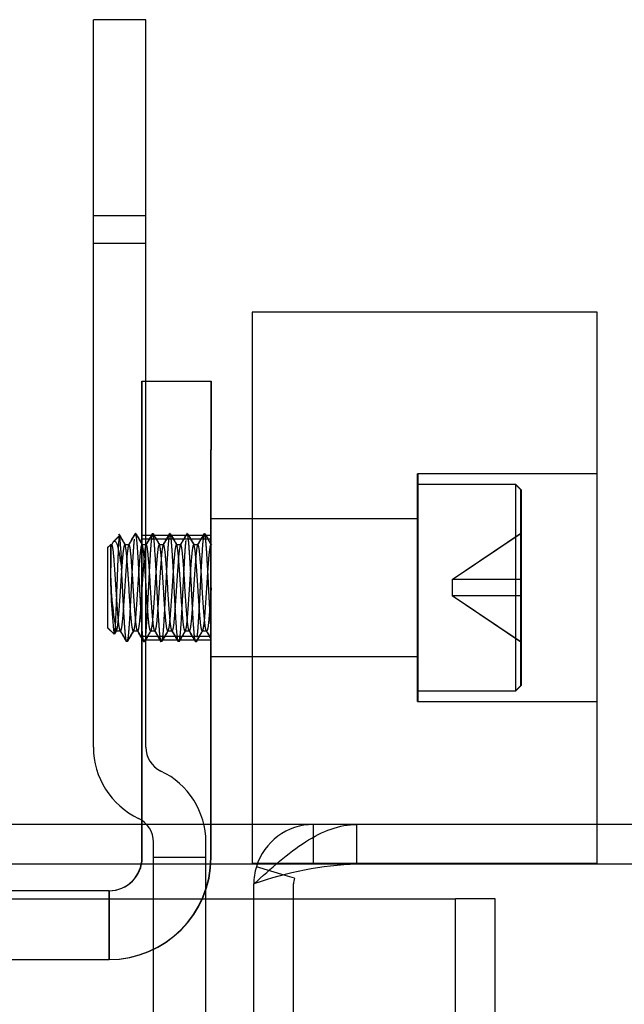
# Model space of a CAD drawing. Header units: inches. Extents: x 1 to 240, y -1 to 159.
# Tile 50 of 103: x 76.94 to 78.04, y 136.29 to 138.08. Entities that reach past the tile are written whole.
import ezdxf
from ezdxf.lldxf.tags import DXFTag

# ---------------------------------------------------------------- set-up
doc = ezdxf.new("R2010")
doc.units = ezdxf.units.IN
doc.header["$MEASUREMENT"] = 0
for name, color, linetype in [('COM43552', 7, 'Continuous'), ('COM43581', 7, 'Continuous'), ('COM54932', 7, 'Continuous'), ('COM56175', 7, 'Continuous'), ('COM70657-10', 7, 'Continuous'), ('Default', 7, 'Continuous'), ('ROL87452', 7, 'Continuous'), ('SCS86714', 7, 'Continuous')]:
    doc.layers.add(name, color=color, linetype=linetype)
tags = doc.linetypes.add('HIDDEN2', pattern=[0.1875, 0.125, -0.0625]).pattern_tags.tags
tags[6:7] = [DXFTag(74, 4), DXFTag(75, 0), DXFTag(340, '0'), DXFTag(46, 0.0), DXFTag(50, 0.0), DXFTag(44, 0.0), DXFTag(45, 0.0)]
tags[4:5] = [DXFTag(74, 4), DXFTag(75, 0), DXFTag(340, '0'), DXFTag(46, 0.0), DXFTag(50, 0.0), DXFTag(44, 0.0), DXFTag(45, 0.0)]

# ---------------------------------------------------------------- blocks, each defined once
blk = doc.blocks.new('SE4')
at = {"layer": 'COM43552', "color": 7, "linetype": 'HIDDEN2'}
for p, q in [((79.9288, 136.6197), (54.872, 136.6197)), ((77.5526, 136.5477), (77.5526, 136.6197)), ((77.3657, 135.9947), (77.3657, 136.4845))]:
    blk.add_line(p, q, dxfattribs=at)
at = {"layer": 'COM43552', "color": 7, "linetype": 'Continuous'}
for p, q in [((79.9288, 136.5477), (54.872, 136.5477)), ((77.3657, 136.4845), (77.3657, 136.5117))]:
    blk.add_line(p, q, dxfattribs=at)
blk.add_arc((77.5754, 135.9261), 0.622, 92.1027, 109.7042, dxfattribs=at)
at = {"layer": 'COM43552', "color": 7, "linetype": 'HIDDEN2'}
blk.add_open_spline([(77.3657, 136.5117), (77.3813, 136.5258), (77.3969, 136.5399), (77.428, 136.566), (77.4436, 136.578), (77.4747, 136.598), (77.4903, 136.606), (77.5214, 136.6168), (77.537, 136.6197), (77.5526, 136.6197)], degree=3, knots=[0, 0, 0, 0, 0.25, 0.25, 0.5, 0.5, 0.75, 0.75, 1, 1, 1, 1], dxfattribs=at)
at = {"layer": 'COM43581', "color": 7, "linetype": 'HIDDEN2'}
for p, q in [((77.4737, 136.5477), (77.4737, 136.6197)), ((77.4225, 136.5271), (77.3703, 136.5429)), ((77.4377, 135.9947), (77.4377, 136.4845))]:
    blk.add_line(p, q, dxfattribs=at)
at = {"layer": 'COM43581', "color": 7, "linetype": 'Continuous'}
for p, q in [((77.4392, 136.5221), (77.4225, 136.5271)), ((77.4377, 136.4845), (77.4377, 136.5117))]:
    blk.add_line(p, q, dxfattribs=at)
at = {"layer": 'COM43581', "color": 7, "linetype": 'HIDDEN2'}
for start, end in [(90, 163.1868), (163.1868, 180)]:
    blk.add_arc((77.4737, 136.5117), 0.108, start, end, dxfattribs=at)
at = {"layer": 'COM43581', "color": 7, "linetype": 'Continuous'}
blk.add_arc((77.4737, 136.5117), 0.036, 163.1868, 180, dxfattribs=at)
at = {"layer": 'COM54932', "color": 7, "linetype": 'HIDDEN2'}
for p, q in [((77.0747, 136.76), (77.0747, 138.0805)), ((77.1697, 138.0805), (77.0747, 138.0805)), ((77.1697, 136.76), (77.1697, 138.0805)), ((77.1697, 137.7245), (77.0747, 137.7245)), ((77.1697, 137.6745), (77.0747, 137.6745)), ((77.1837, 135.8875), (77.1837, 136.5875)), ((77.2787, 135.8875), (77.2787, 136.5875)), ((77.2787, 136.5595), (77.1837, 136.5595))]:
    blk.add_line(p, q, dxfattribs=at)
for centre, radius, start, end in [((77.2177, 136.76), 0.143, 180, 244.5756), ((77.2177, 136.76), 0.048, 180, 244.5756), ((77.1357, 136.5875), 0.143, 0, 64.5756), ((77.1357, 136.5875), 0.048, 0, 64.5756)]:
    blk.add_arc(centre, radius, start, end, dxfattribs=at)
at = {"layer": 'COM56175', "color": 7, "linetype": 'HIDDEN2'}
for p, q in [((77.1627, 137.4245), (77.2877, 137.4245)), ((77.1627, 137.2995), (77.1627, 137.4245)), ((77.1632, 137.2995), (77.1632, 137.4245)), ((77.2877, 137.4245), (77.2882, 137.4245)), ((77.2877, 137.4245), (77.2877, 137.2995)), ((77.2882, 137.4245), (77.2882, 137.2995)), ((77.1627, 136.5595), (77.1627, 137.2995)), ((77.1632, 136.5595), (77.1632, 137.2995)), ((77.2877, 136.5595), (77.2877, 137.2995)), ((77.2882, 136.5595), (77.2882, 137.2995)), ((77.2877, 137.1445), (77.1627, 137.1445)), ((77.2877, 137.1375), (77.1627, 137.1375)), ((77.2882, 137.1445), (77.2877, 137.1445)), ((77.2882, 137.1375), (77.2877, 137.1375)), ((77.1627, 136.9615), (77.2877, 136.9615)), ((77.2877, 136.9615), (77.2882, 136.9615)), ((77.2877, 136.9545), (77.1627, 136.9545)), ((77.2882, 136.9545), (77.2877, 136.9545)), ((77.1027, 136.4995), (76.714, 136.4995)), ((77.1032, 136.4995), (77.1027, 136.4995)), ((77.1027, 136.4995), (77.1027, 136.3745)), ((77.1032, 136.4995), (77.1032, 136.3745)), ((76.714, 136.3745), (77.1027, 136.3745)), ((77.1027, 136.3745), (77.1032, 136.3745))]:
    blk.add_line(p, q, dxfattribs=at)
for centre, radius in [((77.1027, 136.5595), 0.185), ((77.1027, 136.5595), 0.06), ((77.1032, 136.5595), 0.185), ((77.1032, 136.5595), 0.06)]:
    blk.add_arc(centre, radius, 270, 360, dxfattribs=at)
at = {"layer": 'COM70657-10', "color": 7, "linetype": 'Continuous'}
for p, q in [((55.7508, 136.4845), (77.7316, 136.4845)), ((77.7316, 135.7805), (77.7316, 136.4845)), ((77.8037, 136.4845), (77.7317, 136.4845)), ((77.7317, 135.7805), (77.7317, 136.4845)), ((77.8037, 135.7805), (77.8037, 136.4845))]:
    blk.add_line(p, q, dxfattribs=at)
at = {"layer": 'ROL87452', "color": 7, "linetype": 'HIDDEN2'}
for p, q in [((77.3627, 137.5495), (77.3627, 136.5495)), ((77.9877, 137.5495), (77.3627, 137.5495)), ((77.3632, 136.5495), (77.3632, 137.5495)), ((77.9882, 137.5495), (77.9877, 137.5495)), ((77.9877, 137.5495), (77.9877, 136.5495)), ((77.9882, 136.5495), (77.9882, 137.5495)), ((77.6627, 136.843), (77.6627, 137.256)), ((77.9877, 137.256), (77.6627, 137.256)), ((77.6632, 137.256), (77.6632, 136.843)), ((77.9882, 137.256), (77.9877, 137.256)), ((77.6627, 137.1745), (77.3627, 137.1745)), ((77.6632, 137.1745), (77.6627, 137.1745)), ((77.3627, 136.9245), (77.6627, 136.9245)), ((77.6627, 136.9245), (77.6632, 136.9245)), ((77.6627, 136.843), (77.9877, 136.843)), ((77.9877, 136.843), (77.9882, 136.843)), ((77.3627, 136.5495), (77.9877, 136.5495)), ((77.9877, 136.5495), (77.9882, 136.5495))]:
    blk.add_line(p, q, dxfattribs=at)
at = {"layer": 'SCS86714', "color": 7, "linetype": 'HIDDEN2'}
for p, q in [((77.8402, 137.237), (77.6627, 137.237)), ((77.8407, 137.237), (77.8402, 137.237)), ((77.8402, 137.237), (77.8402, 136.862)), ((77.8502, 137.227), (77.8402, 137.237)), ((77.8407, 136.862), (77.8407, 137.237)), ((77.8507, 137.227), (77.8407, 137.237)), ((77.8502, 136.872), (77.8502, 137.227)), ((77.8507, 137.227), (77.8507, 136.872)), ((77.6627, 137.1745), (77.2877, 137.1745)), ((77.6632, 137.1745), (77.6627, 137.1745)), ((77.122, 137.144), (77.1113, 137.1333)), ((77.1225, 137.144), (77.1118, 137.1333)), ((77.7252, 137.0645), (77.8502, 137.1485)), ((77.7257, 137.0645), (77.8507, 137.1485)), ((77.1056, 137.1276), (77.1002, 137.1222)), ((77.1002, 137.1222), (77.1002, 136.9769)), ((77.1061, 137.1276), (77.1007, 137.1222)), ((77.1007, 136.9769), (77.1007, 137.1222)), ((77.1056, 137.1276), (77.1056, 137.0855)), ((77.108, 137.1276), (77.1056, 137.1276)), ((77.1061, 137.1276), (77.1061, 137.0855)), ((77.1393, 137.1276), (77.1315, 137.1276)), ((77.1398, 137.1276), (77.1393, 137.1276)), ((77.1705, 137.1276), (77.1627, 137.1276)), ((77.171, 137.1276), (77.1705, 137.1276)), ((77.2018, 137.1276), (77.194, 137.1276)), ((77.2023, 137.1276), (77.2018, 137.1276)), ((77.233, 137.1276), (77.2252, 137.1276)), ((77.2335, 137.1276), (77.233, 137.1276)), ((77.2643, 137.1276), (77.2565, 137.1276)), ((77.2648, 137.1276), (77.2643, 137.1276)), ((77.2877, 137.1276), (77.2877, 137.1276)), ((77.2882, 137.1276), (77.2882, 137.1276)), ((77.7252, 137.0645), (77.7252, 137.0345)), ((77.8502, 137.0645), (77.7252, 137.0645)), ((77.7257, 137.0645), (77.7257, 137.0345)), ((77.8507, 137.0645), (77.8502, 137.0645)), ((77.8502, 137.0345), (77.7252, 137.0345)), ((77.8502, 136.9505), (77.7252, 137.0345)), ((77.8507, 136.9505), (77.7257, 137.0345)), ((77.8507, 137.0345), (77.8502, 137.0345)), ((77.1002, 136.9769), (77.1121, 136.965)), ((77.1007, 136.9769), (77.1126, 136.965)), ((77.1129, 136.966), (77.1164, 136.9719)), ((77.1134, 136.966), (77.1169, 136.9719)), ((77.1158, 136.9714), (77.1236, 136.9714)), ((77.1236, 136.9714), (77.1241, 136.9714)), ((77.1471, 136.9714), (77.1549, 136.9714)), ((77.1549, 136.9714), (77.1554, 136.9714)), ((77.1783, 136.9714), (77.1861, 136.9714)), ((77.1861, 136.9714), (77.1866, 136.9714)), ((77.2096, 136.9714), (77.2174, 136.9714)), ((77.2174, 136.9714), (77.2179, 136.9714)), ((77.2408, 136.9714), (77.2486, 136.9714)), ((77.2486, 136.9714), (77.2491, 136.9714)), ((77.2721, 136.9714), (77.2799, 136.9714)), ((77.2799, 136.9714), (77.2804, 136.9714)), ((77.2877, 136.9245), (77.6627, 136.9245)), ((77.6627, 136.9245), (77.6632, 136.9245)), ((77.8402, 136.862), (77.8502, 136.872)), ((77.8407, 136.862), (77.8507, 136.872)), ((77.6627, 136.862), (77.8402, 136.862)), ((77.8402, 136.862), (77.8407, 136.862))]:
    blk.add_line(p, q, dxfattribs=at)
for centre, radius, start, end in [((98.4821, 149.5245), 24.6885, 210.08766, 210.14238), ((98.4826, 149.5245), 24.6885, 210.08766, 210.14238), ((76.7306, 137.0886), 0.3954, 358.9347, 8.0593), ((55.8861, 149.468), 24.5758, 329.8575, 329.91247), ((55.8866, 149.468), 24.5758, 329.8575, 329.91247), ((98.6049, 149.5776), 24.7944, 210.08774, 210.14221), ((98.6054, 149.5776), 24.7944, 210.08774, 210.14221), ((55.714, 149.5859), 24.8109, 329.8578, 329.91224), ((55.7145, 149.5859), 24.8109, 329.8578, 329.91224), ((97.0694, 148.6691), 22.9832, 210.08625, 210.14501), ((97.0699, 148.6691), 22.9832, 210.08625, 210.14501), ((55.8265, 149.5388), 24.7169, 329.85769, 329.91233), ((55.827, 149.5388), 24.7169, 329.85769, 329.91233), ((99.0532, 149.8013), 25.2403, 210.08809, 210.14158), ((99.0537, 149.8013), 25.2403, 210.08809, 210.14158), ((56.612, 149.1014), 23.8451, 329.85649, 329.91313), ((56.6125, 149.1014), 23.8451, 329.85649, 329.91192), ((99.6723, 150.1424), 25.9199, 210.08906, 210.14118), ((99.6728, 150.1424), 25.9199, 210.08906, 210.14118), ((56.9829, 148.9044), 23.4524, 329.85583, 329.91341), ((56.9834, 148.9044), 23.4524, 329.85583, 329.91341), ((98.6651, 149.54), 24.7194, 210.0877, 210.14235), ((98.6656, 149.54), 24.7194, 210.0877, 210.14235), ((78.1996, 137.0838), 1.094, 179.9095, 186.2344), ((77.7735, 137.0877), 0.6679, 180.1935, 190.0297), ((56.0383, 124.7284), 24.3818, 30.08748, 30.14284), ((56.0388, 124.7284), 24.3818, 30.08748, 30.14284), ((98.332, 124.6707), 24.497, 149.85741, 149.91255), ((98.3325, 124.6707), 24.497, 149.85741, 149.91255), ((55.3943, 124.3368), 25.1624, 30.08806, 30.14173), ((55.3948, 124.3368), 25.1624, 30.08806, 30.14173), ((97.4672, 125.1903), 23.4611, 149.85592, 149.91348), ((97.4677, 125.1903), 23.4611, 149.85592, 149.91348), ((55.1442, 124.1736), 25.4877, 30.08847, 30.14147), ((55.1447, 124.1736), 25.4877, 30.08847, 30.14147), ((97.7217, 125.0607), 23.7193, 149.85602, 149.91294), ((97.7222, 125.0607), 23.7193, 149.85602, 149.91294), ((55.2548, 124.2196), 25.396, 30.08845, 30.14165), ((55.2553, 124.2196), 25.396, 30.08845, 30.14165), ((99.7324, 123.9128), 26.0074, 149.85908, 149.91102), ((99.7329, 123.9128), 26.0074, 149.85908, 149.91102), ((55.5713, 124.385), 25.0662, 30.0881, 30.142), ((55.5718, 124.385), 25.0662, 30.0881, 30.142), ((99.1505, 124.2684), 25.2987, 149.8582, 149.91161), ((99.151, 124.2684), 25.2987, 149.8582, 149.91161), ((60.5585, 127.2615), 19.336, 30.09825, 30.14516), ((60.559, 127.2615), 19.336, 30.09825, 30.14516)]:
    blk.add_arc(centre, radius, start, end, dxfattribs=at)
blk.add_ellipse((77.1061, 137.0492), major_axis=(0.002, 0.0784), ratio=0.060246, start_param=0.00156, end_param=0.479194, dxfattribs=at)
for points, knots in [([(77.122, 137.144), (77.1216, 137.1436), (77.1212, 137.1407), (77.1204, 137.1306), (77.1199, 137.1234), (77.1191, 137.1058), (77.1187, 137.0954), (77.1179, 137.0731), (77.1175, 137.0612), (77.1166, 137.0378), (77.1162, 137.0263), (77.1154, 137.0052), (77.115, 136.9957), (77.1142, 136.9802), (77.1138, 136.9742), (77.1129, 136.9663), (77.1125, 136.9645), (77.1121, 136.965)], [0, 0, 0, 0, 0.125, 0.125, 0.25, 0.25, 0.375, 0.375, 0.5, 0.5, 0.625, 0.625, 0.75, 0.75, 0.875, 0.875, 1, 1, 1, 1]), ([(77.1056, 137.1189), (77.1059, 137.1198), (77.1064, 137.1216), (77.1071, 137.1241), (77.1078, 137.1264), (77.1088, 137.129), (77.11, 137.1316), (77.1108, 137.1327), (77.1113, 137.1333)], [0, 0, 0, 0, 0.123295, 0.247689, 0.373183, 0.499777, 0.746504, 1, 1, 1, 1]), ([(77.1113, 137.1333), (77.1115, 137.1335), (77.1121, 137.134), (77.113, 137.1341), (77.114, 137.1338), (77.1156, 137.1321), (77.1172, 137.1285), (77.1191, 137.1222), (77.1204, 137.1161), (77.1216, 137.1098), (77.1225, 137.104), (77.124, 137.0951), (77.1252, 137.0867), (77.1259, 137.0813)], [0, 0, 0, 0, 0.050451, 0.108766, 0.175183, 0.249968, 0.408243, 0.499514, 0.624295, 0.69297, 0.749376, 0.836599, 1, 1, 1, 1])]:
    blk.add_open_spline(points, degree=3, knots=knots, dxfattribs=at)
for points, weights, knots in [([(77.1487, 137.1374), (77.1478, 137.1302), (77.1471, 137.1191), (77.1451, 137.0903), (77.1432, 137.0495), (77.1412, 137.0088), (77.1393, 136.98), (77.1376, 136.9546), (77.1358, 136.9515)], [0.963300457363, 0.969136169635, 1, 0.923879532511, 1, 0.923879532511, 1, 0.932477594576, 0.984746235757], [0.859375, 0.859375, 0.859375, 0.86916419, 0.86916419, 0.89330759, 0.89330759, 0.91745099, 0.91745099, 0.93886731, 0.93886731, 0.93886731]), ([(77.167, 136.9515), (77.1668, 136.9511), (77.1666, 136.9511), (77.1647, 136.9511), (77.1627, 136.98), (77.1608, 137.0088), (77.1588, 137.0495), (77.1569, 137.0903), (77.1549, 137.1191), (77.1529, 137.1479), (77.151, 137.1479), (77.1508, 137.1479), (77.1506, 137.1476)], [0.984333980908, 0.991134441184, 1, 0.923879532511, 1, 0.923879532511, 1, 0.923879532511, 1, 0.923879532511, 1, 0.991410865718, 0.984760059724], [0.7456353, 0.7456353, 0.7456353, 0.7484472, 0.7484472, 0.7725906, 0.7725906, 0.796734, 0.796734, 0.8208774, 0.8208774, 0.8450208, 0.8450208, 0.847745, 0.847745, 0.847745]), ([(77.1818, 137.1476), (77.1801, 137.1444), (77.1783, 137.1191), (77.1764, 137.0903), (77.1744, 137.0495), (77.1725, 137.0088), (77.1705, 136.98), (77.1697, 136.9685), (77.1689, 136.9613)], [0.984771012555, 0.932461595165, 1, 0.923879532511, 1, 0.923879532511, 1, 0.968247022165, 0.962984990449], [0.6545956, 0.6545956, 0.6545956, 0.676017, 0.676017, 0.7001604, 0.7001604, 0.7243038, 0.7243038, 0.734375, 0.734375, 0.734375]), ([(77.1974, 136.9515), (77.1957, 136.9546), (77.194, 136.98), (77.192, 137.0088), (77.1901, 137.0495), (77.1881, 137.0903), (77.1861, 137.1191), (77.1844, 137.1442), (77.1827, 137.1475)], [0.984772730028, 0.932460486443, 1, 0.923879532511, 1, 0.923879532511, 1, 0.932990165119, 0.983959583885], [0.55802165, 0.55802165, 0.55802165, 0.5794434, 0.5794434, 0.6035868, 0.6035868, 0.6277302, 0.6277302, 0.64898395, 0.64898395, 0.64898395]), ([(77.2119, 137.1428), (77.2107, 137.1354), (77.2096, 137.1191), (77.2076, 137.0903), (77.2057, 137.0495), (77.2037, 137.0088), (77.2018, 136.98), (77.2001, 136.9548), (77.1983, 136.9515)], [0.963035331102, 0.955482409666, 1, 0.923879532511, 1, 0.923879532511, 1, 0.932922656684, 0.984062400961], [0.46875, 0.46875, 0.46875, 0.4828698, 0.4828698, 0.5070132, 0.5070132, 0.5311566, 0.5311566, 0.55243176, 0.55243176, 0.55243176]), ([(77.2287, 136.9515), (77.2269, 136.9546), (77.2252, 136.98), (77.2233, 137.0088), (77.2213, 137.0495), (77.2194, 137.0903), (77.2174, 137.1191), (77.2154, 137.1479), (77.2135, 137.1479), (77.2133, 137.1479), (77.2131, 137.1475)], [0.984920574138, 0.932365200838, 1, 0.923879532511, 1, 0.923879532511, 1, 0.923879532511, 1, 0.991251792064, 0.98451437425], [0.36484424, 0.36484424, 0.36484424, 0.38629621, 0.38629621, 0.4104396, 0.4104396, 0.434583, 0.434583, 0.4587264, 0.4587264, 0.4615011, 0.4615011, 0.4615011]), ([(77.2608, 136.9515), (77.2606, 136.9511), (77.2604, 136.9511), (77.2584, 136.9511), (77.2565, 136.98), (77.2545, 137.0088), (77.2526, 137.0495), (77.2506, 137.0903), (77.2486, 137.1191), (77.2469, 137.1446), (77.2451, 137.1476)], [0.984900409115, 0.991501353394, 1, 0.923879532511, 1, 0.923879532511, 1, 0.923879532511, 1, 0.932143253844, 0.985266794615], [0.16631007, 0.16631007, 0.16631007, 0.16900561, 0.16900561, 0.19314901, 0.19314901, 0.21729241, 0.21729241, 0.24143581, 0.24143581, 0.26295818, 0.26295818, 0.26295818]), ([(77.2756, 137.1475), (77.2738, 137.1443), (77.2721, 137.1191), (77.2701, 137.0903), (77.2682, 137.0495), (77.2662, 137.0088), (77.2643, 136.98), (77.2634, 136.9669), (77.2624, 136.9595)], [0.984174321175, 0.932849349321, 1, 0.923879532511, 1, 0.923879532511, 1, 0.964096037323, 0.96206192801], [0.075277, 0.075277, 0.075277, 0.09657541, 0.09657541, 0.12071881, 0.12071881, 0.14486221, 0.14486221, 0.15625, 0.15625, 0.15625]), ([(77.2877, 136.9799), (77.2877, 136.98), (77.2877, 136.98), (77.2858, 137.0088), (77.2838, 137.0495), (77.2819, 137.0903), (77.2799, 137.1191), (77.2782, 137.1444), (77.2764, 137.1475)], [0.999988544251, 0.999994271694, 1, 0.923879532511, 1, 0.923879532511, 1, 0.932583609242, 0.98458240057], [0, 0, 0, 0.00000182, 0.00000182, 0.02414522, 0.02414522, 0.04828862, 0.04828862, 0.06967131, 0.06967131, 0.06967131]), ([(77.1236, 136.9714), (77.1217, 136.9714), (77.1197, 136.9943), (77.1178, 137.0172), (77.1158, 137.0495), (77.1139, 137.0819), (77.1119, 137.1048), (77.11, 137.1276), (77.108, 137.1276)], [1, 0.923879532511, 1, 0.923879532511, 1, 0.923879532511, 1, 0.923879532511, 1], [0, 0, 0, 0.25, 0.25, 0.5, 0.5, 0.75, 0.75, 1, 1, 1]), ([(77.1315, 137.1276), (77.1295, 137.1276), (77.1276, 137.1048), (77.1256, 137.0819), (77.1236, 137.0495), (77.1217, 137.0172), (77.1197, 136.9943), (77.1178, 136.9714), (77.1158, 136.9714)], [1, 0.923879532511, 1, 0.923879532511, 1, 0.923879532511, 1, 0.923879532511, 1], [0, 0, 0, 0.25, 0.25, 0.5, 0.5, 0.75, 0.75, 1, 1, 1]), ([(77.1393, 137.1276), (77.1373, 137.1276), (77.1354, 137.1048), (77.1334, 137.0819), (77.1315, 137.0495), (77.1295, 137.0172), (77.1276, 136.9943), (77.1256, 136.9714), (77.1236, 136.9714)], [1, 0.923879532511, 1, 0.923879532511, 1, 0.923879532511, 1, 0.923879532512, 1], [0, 0, 0, 0.25, 0.25, 0.5, 0.5, 0.75, 0.75, 1, 1, 1]), ([(77.1471, 136.9714), (77.1451, 136.9714), (77.1432, 136.9943), (77.1412, 137.0172), (77.1393, 137.0495), (77.1373, 137.0819), (77.1354, 137.1048), (77.1334, 137.1276), (77.1315, 137.1276)], [1, 0.923879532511, 1, 0.923879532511, 1, 0.923879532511, 1, 0.923879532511, 1], [0, 0, 0, 0.25, 0.25, 0.5, 0.5, 0.75, 0.75, 1, 1, 1]), ([(77.1549, 136.9714), (77.1529, 136.9714), (77.151, 136.9943), (77.149, 137.0172), (77.1471, 137.0495), (77.1451, 137.0819), (77.1432, 137.1048), (77.1412, 137.1276), (77.1393, 137.1276)], [1, 0.923879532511, 1, 0.923879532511, 1, 0.923879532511, 1, 0.923879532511, 1], [0, 0, 0, 0.25, 0.25, 0.5, 0.5, 0.75, 0.75, 1, 1, 1]), ([(77.1627, 137.1276), (77.1608, 137.1276), (77.1588, 137.1048), (77.1569, 137.0819), (77.1549, 137.0495), (77.1529, 137.0172), (77.151, 136.9943), (77.149, 136.9714), (77.1471, 136.9714)], [1, 0.923879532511, 1, 0.923879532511, 1, 0.923879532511, 1, 0.923879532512, 1], [0, 0, 0, 0.25, 0.25, 0.5, 0.5, 0.75, 0.75, 1, 1, 1]), ([(77.1705, 137.1276), (77.1686, 137.1276), (77.1666, 137.1048), (77.1647, 137.0819), (77.1627, 137.0495), (77.1608, 137.0172), (77.1588, 136.9943), (77.1569, 136.9714), (77.1549, 136.9714)], [1, 0.923879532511, 1, 0.923879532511, 1, 0.923879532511, 1, 0.923879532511, 1], [0, 0, 0, 0.25, 0.25, 0.5, 0.5, 0.75, 0.75, 1, 1, 1]), ([(77.1783, 136.9714), (77.1764, 136.9714), (77.1744, 136.9943), (77.1725, 137.0172), (77.1705, 137.0495), (77.1686, 137.0819), (77.1666, 137.1048), (77.1649, 137.1244), (77.1632, 137.1272)], [1, 0.923879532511, 1, 0.923879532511, 1, 0.923879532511, 1, 0.933801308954, 0.982742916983], [0, 0, 0, 0.25, 0.25, 0.5, 0.5, 0.75, 0.75, 0.9674142, 0.9674142, 0.9674142]), ([(77.1861, 136.9714), (77.1842, 136.9714), (77.1822, 136.9943), (77.1803, 137.0172), (77.1783, 137.0495), (77.1764, 137.0819), (77.1744, 137.1048), (77.1725, 137.1276), (77.1705, 137.1276)], [1, 0.923879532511, 1, 0.923879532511, 1, 0.923879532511, 1, 0.923879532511, 1], [0, 0, 0, 0.25, 0.25, 0.5, 0.5, 0.75, 0.75, 1, 1, 1]), ([(77.194, 137.1276), (77.192, 137.1276), (77.1901, 137.1048), (77.1881, 137.0819), (77.1861, 137.0495), (77.1842, 137.0172), (77.1822, 136.9943), (77.1803, 136.9714), (77.1783, 136.9714)], [1, 0.923879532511, 1, 0.923879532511, 1, 0.923879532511, 1, 0.923879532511, 1], [0, 0, 0, 0.25, 0.25, 0.5, 0.5, 0.75, 0.75, 1, 1, 1]), ([(77.2018, 137.1276), (77.1998, 137.1276), (77.1979, 137.1048), (77.1959, 137.0819), (77.194, 137.0495), (77.192, 137.0172), (77.1901, 136.9943), (77.1881, 136.9714), (77.1861, 136.9714)], [1, 0.923879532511, 1, 0.923879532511, 1, 0.923879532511, 1, 0.923879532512, 0.999999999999], [0, 0, 0, 0.25, 0.25, 0.5, 0.5, 0.75, 0.75, 1, 1, 1]), ([(77.2096, 136.9714), (77.2076, 136.9714), (77.2057, 136.9943), (77.2037, 137.0172), (77.2018, 137.0495), (77.1998, 137.0819), (77.1979, 137.1048), (77.1959, 137.1276), (77.194, 137.1276)], [1, 0.923879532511, 1, 0.923879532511, 1, 0.923879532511, 1, 0.923879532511, 1], [0, 0, 0, 0.25, 0.25, 0.5, 0.5, 0.75, 0.75, 1, 1, 1]), ([(77.2174, 136.9714), (77.2154, 136.9714), (77.2135, 136.9943), (77.2115, 137.0172), (77.2096, 137.0495), (77.2076, 137.0819), (77.2057, 137.1048), (77.2037, 137.1276), (77.2018, 137.1276)], [1, 0.923879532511, 1, 0.923879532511, 1, 0.923879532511, 1, 0.923879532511, 1], [0, 0, 0, 0.25, 0.25, 0.5, 0.5, 0.75, 0.75, 1, 1, 1]), ([(77.2252, 137.1276), (77.2233, 137.1276), (77.2213, 137.1048), (77.2194, 137.0819), (77.2174, 137.0495), (77.2154, 137.0172), (77.2135, 136.9943), (77.2115, 136.9714), (77.2096, 136.9714)], [1, 0.923879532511, 1, 0.923879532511, 1, 0.923879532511, 1, 0.923879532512, 0.999999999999], [0, 0, 0, 0.25, 0.25, 0.5, 0.5, 0.75, 0.75, 1, 1, 1]), ([(77.233, 137.1276), (77.2311, 137.1276), (77.2291, 137.1048), (77.2272, 137.0819), (77.2252, 137.0495), (77.2233, 137.0172), (77.2213, 136.9943), (77.2194, 136.9714), (77.2174, 136.9714)], [1, 0.923879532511, 1, 0.923879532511, 1, 0.923879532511, 1, 0.923879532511, 1], [0, 0, 0, 0.25, 0.25, 0.5, 0.5, 0.75, 0.75, 1, 1, 1]), ([(77.2408, 136.9714), (77.2389, 136.9714), (77.2369, 136.9943), (77.235, 137.0172), (77.233, 137.0495), (77.2311, 137.0819), (77.2291, 137.1048), (77.2272, 137.1276), (77.2252, 137.1276)], [1, 0.923879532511, 1, 0.923879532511, 1, 0.923879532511, 1, 0.923879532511, 1], [0, 0, 0, 0.25, 0.25, 0.5, 0.5, 0.75, 0.75, 1, 1, 1]), ([(77.2422, 137.1354), (77.2415, 137.1287), (77.2408, 137.1191), (77.2389, 137.0903), (77.2369, 137.0495), (77.235, 137.0088), (77.233, 136.98), (77.2313, 136.9545), (77.2295, 136.9515)], [0.965261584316, 0.973183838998, 1, 0.923879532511, 1, 0.923879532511, 1, 0.932074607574, 0.98537440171], [0.28121723, 0.28121723, 0.28121723, 0.28972261, 0.28972261, 0.31386601, 0.31386601, 0.33800941, 0.33800941, 0.35955354, 0.35955354, 0.35955354]), ([(77.2486, 136.9714), (77.2467, 136.9714), (77.2447, 136.9943), (77.2428, 137.0172), (77.2408, 137.0495), (77.2389, 137.0819), (77.2369, 137.1048), (77.235, 137.1276), (77.233, 137.1276)], [1, 0.923879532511, 1, 0.923879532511, 1, 0.923879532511, 1, 0.923879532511, 1], [0, 0, 0, 0.25, 0.25, 0.5, 0.5, 0.75, 0.75, 1, 1, 1]), ([(77.2565, 137.1276), (77.2545, 137.1276), (77.2526, 137.1048), (77.2506, 137.0819), (77.2486, 137.0495), (77.2467, 137.0172), (77.2447, 136.9943), (77.2428, 136.9714), (77.2408, 136.9714)], [1, 0.923879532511, 1, 0.923879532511, 1, 0.923879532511, 1, 0.923879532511, 1], [0, 0, 0, 0.25, 0.25, 0.5, 0.5, 0.75, 0.75, 1, 1, 1]), ([(77.2643, 137.1276), (77.2623, 137.1276), (77.2604, 137.1048), (77.2584, 137.0819), (77.2565, 137.0495), (77.2545, 137.0172), (77.2526, 136.9943), (77.2506, 136.9714), (77.2486, 136.9714)], [1, 0.923879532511, 1, 0.923879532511, 1, 0.923879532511, 1, 0.923879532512, 1], [0, 0, 0, 0.25, 0.25, 0.5, 0.5, 0.75, 0.75, 1, 1, 1]), ([(77.2721, 136.9714), (77.2701, 136.9714), (77.2682, 136.9943), (77.2662, 137.0172), (77.2643, 137.0495), (77.2623, 137.0819), (77.2604, 137.1048), (77.2584, 137.1276), (77.2565, 137.1276)], [1, 0.923879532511, 1, 0.923879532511, 1, 0.923879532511, 1, 0.923879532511, 1], [0, 0, 0, 0.25, 0.25, 0.5, 0.5, 0.75, 0.75, 1, 1, 1]), ([(77.2799, 136.9714), (77.2779, 136.9714), (77.276, 136.9943), (77.274, 137.0172), (77.2721, 137.0495), (77.2701, 137.0819), (77.2682, 137.1048), (77.2662, 137.1276), (77.2643, 137.1276)], [1, 0.923879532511, 1, 0.923879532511, 1, 0.923879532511, 1, 0.923879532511, 1], [0, 0, 0, 0.25, 0.25, 0.5, 0.5, 0.75, 0.75, 1, 1, 1]), ([(77.2877, 137.1276), (77.2858, 137.1276), (77.2838, 137.1048), (77.2819, 137.0819), (77.2799, 137.0495), (77.2779, 137.0172), (77.276, 136.9943), (77.274, 136.9714), (77.2721, 136.9714)], [1, 0.923879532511, 1, 0.923879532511, 1, 0.923879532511, 1, 0.923879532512, 1], [0, 0, 0, 0.25, 0.25, 0.5, 0.5, 0.75, 0.75, 1, 1, 1]), ([(77.1349, 136.9515), (77.1332, 136.9547), (77.1315, 136.98), (77.1295, 137.0088), (77.1276, 137.0495), (77.1268, 137.0658), (77.1259, 137.0813)], [0.984376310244, 0.932717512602, 1, 0.923879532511, 1, 0.968096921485, 0.96293583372], [0.94439756, 0.94439756, 0.94439756, 0.96573779, 0.96573779, 0.98988119, 0.98988119, 1, 1, 1]), ([(77.2882, 137.0495), (77.2863, 137.0172), (77.2843, 136.9943), (77.2824, 136.9714), (77.2804, 136.9714)], [1, 0.923879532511, 1, 0.923879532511, 1], [0, 0, 0, 0.5, 0.5, 1, 1, 1])]:
    blk.add_rational_spline(points, weights, degree=2, knots=knots, dxfattribs=at)
blk.add_rational_spline([(77.2447, 137.1479), (77.2445, 137.1479), (77.2443, 137.1475)], [0.999711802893, 0.991176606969, 0.984570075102], degree=2, dxfattribs=at)

msp = doc.modelspace()

# ---------------------------------------------------------------- block references
at = {"layer": 'Default'}
msp.add_blockref('SE4', (0, 0), dxfattribs=at)

doc.saveas('drawing.dxf')
